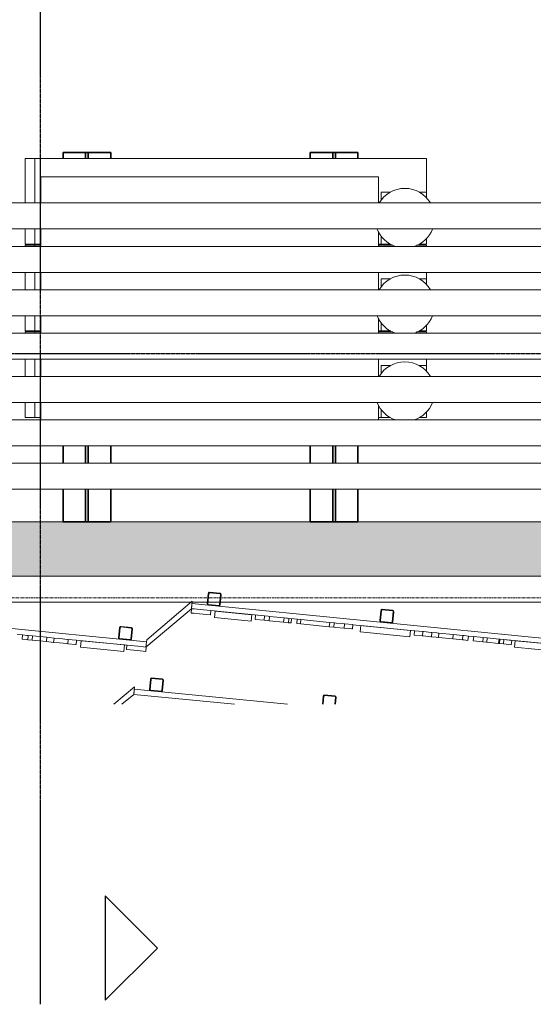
# Model space of a CAD drawing. Header units: millimetres. Extents: x 61846 to 198573, y 13020 to 52988.
# Tile 14 of 150: x 75758 to 78127, y 43035 to 47577. Entities that reach past the tile are written whole.
import ezdxf

# ---------------------------------------------------------------- set-up
doc = ezdxf.new("R2010")
doc.units = ezdxf.units.MM
doc.linetypes.add('Grid Line', pattern=[22.225, 12.7, -3.175, 3.175, -3.175])
doc.linetypes.add('NL_00_doorsnede', pattern=[23, 10, -1, 0, -1, 10, -1])
for name, color, linetype, lineweight in [('A-GENM', 13, 'Continuous', 18), ('A-WALL', 113, 'Continuous', 25), ('G-ANNO-SYMB', 111, 'Continuous', 18), ('I-WALL', 2, 'Continuous', 25), ('S-BEAM', 12, 'Continuous', 35), ('S-GRID', 1, 'Continuous', 18)]:
    doc.layers.add(name, color=color, linetype=linetype, lineweight=lineweight)

# ---------------------------------------------------------------- blocks, each defined once
blk = doc.blocks.new('TadP_A_CON_CONSTRUCTIE_rvt-1-4e verdieping lierenkamer')
at = {"layer": 'I-WALL'}
blk.add_hatch(color=8, dxfattribs=at).paths.add_polyline_path([(76157.5, 45010), (87096, 45010), (87096, 45260), (67706.3, 45260), (67706.3, 45010), (75462.9, 45010)])
at = {"layer": 'I-WALL', "color": 10, "lineweight": 18}
for p, q in [((86305.2, 45260), (67706.3, 45260)), ((67706.3, 45010), (87096, 45010))]:
    blk.add_line(p, q, dxfattribs=at)
blk = doc.blocks.new('22_NOAHH_Wand_Wand-x 2594857 - 22_NOAHH_Wand_Wand-x-150139-4e verdieping lierenkamer')
at = {"layer": 'A-WALL', "color": 130, "lineweight": 13}
for p, q in [((86976.1, 45010), (67706.3, 45010)), ((86976.1, 44890), (72794.4, 44890)), ((76548.7, 44890), (74682.8, 44890)), ((76548.7, 44890), (74682.8, 44890)), ((76623.5, 44890), (76553.2, 44890)), ((76623.5, 44890), (76553.2, 44890)), ((76680.8, 44890), (76626.5, 44890)), ((76680.8, 44890), (76626.5, 44890)), ((78549.7, 44890), (76683.8, 44890)), ((78549.7, 44890), (76683.8, 44890))]:
    blk.add_line(p, q, dxfattribs=at)
blk = doc.blocks.new('22_NOAHH_Wand_Wand-x 2594857 - 22_NOAHH_Wand_Wand-x 2594857-150143-4e verdieping lierenkamer')
blk.add_blockref('22_NOAHH_Wand_Wand-x 2594857 - 22_NOAHH_Wand_Wand-x-150139-4e verdieping lierenkamer', (0, 0))
blk = doc.blocks.new('TadP_A_BWK_BOUWKUNDE_rvt-1-4e verdieping lierenkamer')
at = {"layer": 'A-WALL', "color": 250, "lineweight": 25}
blk.add_blockref('22_NOAHH_Wand_Wand-x 2594857 - 22_NOAHH_Wand_Wand-x 2594857-150143-4e verdieping lierenkamer', (0, 0), dxfattribs=at)
blk = doc.blocks.new('Decorlier liggende trommel - Rij 4-2838763-4e verdieping lierenkamer')
at = {"layer": 'A-GENM'}
for p, q in [((-120, 900), (-120, 945)), ((-120, 945), (-50, 945)), ((70, 945), (275, 945)), ((275, 945), (275, 900)), ((-130.9, 872.5), (-50.3, 872.5)), ((-120, 872.5), (-120, 900)), ((-50, 900), (-120, 900)), ((275, 900), (70, 900)), ((70.1, 872.5), (190, 872.5)), ((190, -683.5), (190, 872.5)), ((275, 900), (275, -905.5)), ((-61.9, -683.5), (-130.9, -683.5)), ((-120, -697), (-120, -683.5)), ((-120, -739), (-120, -697)), ((-120, -697), (-82.5, -697)), ((190, -683.5), (70.1, -683.5)), ((82.5, -697), (120, -697)), ((120, -697), (120, -739)), ((-120, -905.5), (-120, -872)), ((-93.6, -905.5), (-120, -905.5)), ((120, -905.5), (93.6, -905.5)), ((120, -872), (120, -905.5)), ((120, -905.5), (275, -905.5))]:
    blk.add_line(p, q, dxfattribs=at)
for start, end in [(111.519, 161.9262), (0, 59.3416), (300.6584, 360), (198.0738, 248.481)]:
    blk.add_arc((0, -805.5), 137.5, start, end, dxfattribs=at)
blk = doc.blocks.new('Decorlier liggende trommel - Rij 4-V2-4e verdieping lierenkamer')
at = {"layer": 'A-GENM'}
for p, q in [((-120, 900), (-120, 945)), ((-120, 945), (-50, 945)), ((70, 945), (150, 945)), ((270, 945), (275, 945)), ((275, 945), (275, 900)), ((-130.9, 872.5), (-50.3, 872.5)), ((-120, 872.5), (-120, 900)), ((-50, 900), (-120, 900)), ((150, 900), (70, 900)), ((70.1, 872.5), (150.9, 872.5)), ((275, 900), (270, 900)), ((275, 900), (275, 872.5)), ((-61.9, -683.5), (-130.9, -683.5)), ((-120, -697), (-120, -683.5)), ((-120, -739), (-120, -697)), ((-120, -697), (-82.5, -697)), ((150.9, -683.5), (70.1, -683.5)), ((82.5, -697), (120, -697)), ((120, -697), (120, -739)), ((275, -683.5), (275, -751)), ((275, -860), (275, -905.5)), ((-120, -905.5), (-120, -872)), ((-93.6, -905.5), (-120, -905.5)), ((120, -905.5), (93.6, -905.5)), ((120, -872), (120, -905.5)), ((120, -905.5), (150, -905.5)), ((270, -905.5), (275, -905.5))]:
    blk.add_line(p, q, dxfattribs=at)
for start, end in [(111.519, 161.9262), (0, 59.3416), (300.6584, 360), (198.0738, 248.481)]:
    blk.add_arc((0, -805.5), 137.5, start, end, dxfattribs=at)
blk = doc.blocks.new('Staalkabel - Rij 1-2833448-4e verdieping lierenkamer')
at = {"layer": 'A-GENM'}
for p, q in [((0, 60), (11750, 60)), ((11750, -60), (0, -60))]:
    blk.add_line(p, q, dxfattribs=at)
blk = doc.blocks.new('Staalkabel - Rij 1-V20-4e verdieping lierenkamer')
at = {"layer": 'A-GENM'}
for p, q in [((0, 60), (11627.6, 60)), ((11609.2, -60), (0, -60))]:
    blk.add_line(p, q, dxfattribs=at)
blk = doc.blocks.new('Staalkabel - Rij 1-V21-4e verdieping lierenkamer')
at = {"layer": 'A-GENM'}
for p, q in [((0, 60), (11627.6, 60)), ((11627.6, -60), (0, -60))]:
    blk.add_line(p, q, dxfattribs=at)
blk = doc.blocks.new('Staalkabel - Rij 2-2838451-4e verdieping lierenkamer')
at = {"layer": 'A-GENM'}
for p, q in [((0, 60), (9744.6, 60)), ((9744.6, -60), (0, -60))]:
    blk.add_line(p, q, dxfattribs=at)
blk = doc.blocks.new('Staalkabel - Rij 2-V22-4e verdieping lierenkamer')
at = {"layer": 'A-GENM'}
for p, q in [((0, 60), (9492.5, 60)), ((9492.5, -60), (0, -60))]:
    blk.add_line(p, q, dxfattribs=at)
blk = doc.blocks.new('Staalkabel - Rij 2-V23-4e verdieping lierenkamer')
at = {"layer": 'A-GENM'}
for p, q in [((0, 60), (9744.6, 60)), ((9744.6, -60), (0, -60))]:
    blk.add_line(p, q, dxfattribs=at)
blk = doc.blocks.new('H-Balk - HEB220-V29-4e verdieping lierenkamer')
at = {"layer": 'S-BEAM'}
for p, q in [((-852, -110), (-852, 110)), ((-852, 110), (-700.9, 110)), ((-580.9, 110), (-500.9, 110)), ((824.1, 110), (852, 110)), ((852, 110), (852, -110)), ((-700.9, 6.5), (-852, 6.5)), ((-500.9, 6.5), (-580.9, 6.5)), ((852, 6.5), (824.1, 6.5)), ((-700.9, -6.5), (-852, -6.5)), ((-500.9, -6.5), (-580.9, -6.5)), ((852, -6.5), (824.1, -6.5)), ((-852, -110), (-700.9, -110)), ((-580.9, -110), (-500.9, -110)), ((824.1, -110), (852, -110))]:
    blk.add_line(p, q, dxfattribs=at)
blk = doc.blocks.new('Orkestkamer beplating - 1800x3880x24 Z-V35-4e verdieping lierenkamer')
at = {"layer": 'A-GENM'}
for p, q in [((710.1, 0), (0, 0)), ((0, 0), (0, -24)), ((0, -24), (467.3, -24))]:
    blk.add_line(p, q, dxfattribs=at)
blk = doc.blocks.new('Orkestkamer beplating - 1800x6600x24 Z-V37-4e verdieping lierenkamer')
at = {"layer": 'A-GENM'}
for p, q in [((1800, 0), (0, 0)), ((0, 0), (0, -24)), ((1800, -24), (1800, 0)), ((0, -24), (312.2, -24)), ((398.3, -24), (437, -24)), ((570, -24), (630.8, -24)), ((721.6, -24), (1070.3, -24)), ((1203.3, -24), (1228.1, -24)), ((1477.8, -24), (1711.3, -24))]:
    blk.add_line(p, q, dxfattribs=at)
blk = doc.blocks.new('Orkestkamer beplating - 1800x6600x24 Z-V38-4e verdieping lierenkamer')
at = {"layer": 'A-GENM'}
for p, q in [((1800, 0), (0, 0)), ((0, 0), (0, -24)), ((1800, -24), (1800, 0)), ((90.3, -24), (338.4, -24)), ((429.2, -24), (490, -24)), ((640.3, -24), (661.7, -24)), ((747.8, -24), (1033.7, -24)), ((1283.4, -24), (1308.3, -24)), ((1447.4, -24), (1710.2, -24)), ((1791.5, -24), (1800, -24))]:
    blk.add_line(p, q, dxfattribs=at)
blk = doc.blocks.new('Orkestkamer beplating zaagtand 3 - zaag type 3-6316603-4e verdieping lierenkamer')
at = {"layer": 'A-GENM'}
for p, q in [((24.7, 0), (0, -24)), ((299.1, 0), (24.7, 0)), ((0, -24), (274.5, -24)), ((274.5, -24), (299.1, 0))]:
    blk.add_line(p, q, dxfattribs=at)
blk = doc.blocks.new('Orkestkamer koker 60x60 - Koker 60x60x3 lg 6600-6316589-4e verdieping lierenkamer')
at = {"layer": 'A-GENM'}
for p, q in [((-30, 24), (-30, -24)), ((-27, -24), (-27, 24)), ((24, 30), (-24, 30)), ((-24, 27), (24, 27)), ((27, 24), (27, -24)), ((30, -24), (30, 24)), ((24, -27), (-24, -27)), ((-24, -30), (24, -30))]:
    blk.add_line(p, q, dxfattribs=at)
for centre, radius, start, end in [((-24, 24), 6, 90, 180), ((-24, 24), 3, 90, 180), ((24, 24), 6, 0, 90), ((24, 24), 3, 0, 90), ((-24, -24), 6, 180, 270), ((-24, -24), 3, 180, 270), ((24, -24), 6, 270, 360), ((24, -24), 3, 270, 360)]:
    blk.add_arc(centre, radius, start, end, dxfattribs=at)
blk = doc.blocks.new('Orkestkamer beplating zaagtand 3 - type 3 boven-6418557-4e verdieping lierenkamer')
at = {"layer": 'A-GENM'}
for p, q in [((299.1, 0), (174.8, 0)), ((203.2, -24), (274.5, -24)), ((274.5, -24), (299.1, 0))]:
    blk.add_line(p, q, dxfattribs=at)
blk = doc.blocks.new('Orkestkamer koker 60x60 - Koker 60x60x3 lg 6600-V44-4e verdieping lierenkamer')
at = {"layer": 'A-GENM'}
for p, q in [((-30, 24), (-30, -14.2)), ((-27, -13.9), (-27, 24)), ((24, 30), (-24, 30)), ((-24, 27), (24, 27)), ((27, 24), (27, -8.6)), ((30, -8.3), (30, 24))]:
    blk.add_line(p, q, dxfattribs=at)
for centre, radius, start, end in [((-24, 24), 6, 90, 180), ((-24, 24), 3, 90, 180), ((24, 24), 6, 0, 90), ((24, 24), 3, 0, 90)]:
    blk.add_arc(centre, radius, start, end, dxfattribs=at)
blk = doc.blocks.new('Orkestkamer koker 60x60 - Koker 60x60x3 lg 3880-6453064-4e verdieping lierenkamer')
at = {"layer": 'A-GENM'}
for p, q in [((-30, 24), (-30, -24)), ((-27, -24), (-27, 24)), ((24, 30), (-24, 30)), ((-24, 27), (24, 27)), ((27, 24), (27, -24)), ((30, -24), (30, 24)), ((24, -27), (-24, -27)), ((-24, -30), (24, -30))]:
    blk.add_line(p, q, dxfattribs=at)
for centre, radius, start, end in [((-24, 24), 6, 90, 180), ((-24, 24), 3, 90, 180), ((24, 24), 6, 0, 90), ((24, 24), 3, 0, 90), ((-24, -24), 6, 180, 270), ((-24, -24), 3, 180, 270), ((24, -24), 6, 270, 360), ((24, -24), 3, 270, 360)]:
    blk.add_arc(centre, radius, start, end, dxfattribs=at)
blk = doc.blocks.new('Orkestkamer beplating - 200x6600x30 Z-6559119-4e verdieping lierenkamer')
at = {"layer": 'A-GENM'}
for p, q in [((200, 0), (0, 0)), ((0, 0), (0, -30)), ((200, -30), (200, 0)), ((0, -30), (200, -30))]:
    blk.add_line(p, q, dxfattribs=at)
blk = doc.blocks.new('Orkestkamer beplating - 170x6600x30 Z-6559121-4e verdieping lierenkamer')
at = {"layer": 'A-GENM'}
for p, q in [((170, 0), (0, 0)), ((0, 0), (0, -30)), ((170, -30), (170, 0)), ((0, -30), (170, -30))]:
    blk.add_line(p, q, dxfattribs=at)
blk = doc.blocks.new('Orkestkamer beplating - 230x6600x30 Z-6559120-4e verdieping lierenkamer')
at = {"layer": 'A-GENM'}
for p, q in [((230, 0), (0, 0)), ((0, 0), (0, -30)), ((230, -30), (230, 0)), ((0, -30), (230, -30))]:
    blk.add_line(p, q, dxfattribs=at)
blk = doc.blocks.new('Orkestkamer Fijndiffusie S - Orkestkamer Fijndiffusie S-6719165-4e verdieping lierenkamer')
at = {"layer": 'A-GENM'}
for p, q in [((76252.1, 44691.5), (76250.2, 44671.6)), ((76251.5, 44671.5), (76250.2, 44671.6)), ((76300.5, 44666.6), (76251.5, 44671.5)), ((76252.1, 44691.5), (76253.4, 44691.4)), ((76253.4, 44691.4), (76302.5, 44686.5)), ((76327.2, 44664), (76300.5, 44666.6)), ((76302.5, 44686.5), (76329.2, 44683.9)), ((76339.5, 44662.8), (76327.2, 44664)), ((76329.2, 44683.9), (76341.6, 44682.7)), ((76339.6, 44662.8), (76341.6, 44682.7))]:
    blk.add_line(p, q, dxfattribs=at)
blk = doc.blocks.new('Orkestkamer Fijndiffusie S - Orkestkamer Fijndiffusie S-6717528-4e verdieping lierenkamer')
at = {"layer": 'A-GENM'}
for p, q in [((71936.3, 44692.6), (71934.3, 44672.7)), ((71936.4, 44692.6), (71948.7, 44691.4)), ((71946.8, 44671.5), (71934.3, 44672.7)), ((71973.4, 44668.8), (71946.8, 44671.5)), ((71948.7, 44691.4), (71975.4, 44688.7)), ((72022.5, 44664), (71973.4, 44668.8)), ((71975.4, 44688.7), (72024.5, 44683.9)), ((72023.8, 44663.9), (72022.5, 44664)), ((72023.8, 44663.9), (72025.8, 44683.8)), ((72024.5, 44683.9), (72025.8, 44683.8))]:
    blk.add_line(p, q, dxfattribs=at)
blk = doc.blocks.new('Orkestkamer Fijndiffusie S - Orkestkamer Fijndiffusie S-V70-4e verdieping lierenkamer')
at = {"layer": 'A-GENM'}
for p, q in [((75941.1, 44702.2), (75914.2, 44704.8)), ((75916.2, 44724.7), (75943, 44722.1)), ((75975.9, 44698.7), (75941.1, 44702.2)), ((75943, 44722.1), (75977.9, 44718.6)), ((75979.4, 44698.4), (75975.9, 44698.7)), ((75977.9, 44718.6), (75981.4, 44718.3))]:
    blk.add_line(p, q, dxfattribs=at)
blk = doc.blocks.new('Orkestkamer Fijndiffusie M - Orkestkamer Fijndiffusie M-V72-4e verdieping lierenkamer')
at = {"layer": 'A-GENM'}
for p, q in [((75771.3, 44739), (75769.4, 44719.1)), ((75771.3, 44739), (75791.2, 44737.1)), ((75789.3, 44717.2), (75769.4, 44719.1)), ((75795.3, 44716.6), (75789.3, 44717.2)), ((75791.2, 44737.1), (75797.3, 44736.5)), ((75795.3, 44716.6), (75797.3, 44736.5)), ((75815.7, 44714.6), (75795.3, 44716.6)), ((75797.3, 44736.5), (75817.7, 44734.5))]:
    blk.add_line(p, q, dxfattribs=at)
blk = doc.blocks.new('Orkestkamer Fijndiffusie L - Orkestkamer Fijndiffusie L-V73-4e verdieping lierenkamer')
at = {"layer": 'A-GENM'}
for p, q in [((75815.7, 44714.6), (75817.7, 44734.5)), ((75881.6, 44708), (75815.7, 44714.6)), ((75817.7, 44734.5), (75883.6, 44728)), ((75883.6, 44728), (75881.6, 44708)), ((75892, 44707), (75881.6, 44708)), ((75883.6, 44728), (75893.9, 44726.9)), ((75914.4, 44704.8), (75892, 44707)), ((75893.9, 44726.9), (75916.4, 44724.7)), ((75914.4, 44704.8), (75916.4, 44724.7))]:
    blk.add_line(p, q, dxfattribs=at)
blk = doc.blocks.new('Orkestkamer Fijndiffusie S - Orkestkamer Fijndiffusie S-V54-4e verdieping lierenkamer')
at = {"layer": 'A-GENM'}
for p, q in [((71676.3, 44718.4), (71674.3, 44698.5)), ((71675.1, 44698.4), (71674.3, 44698.5)), ((71710.8, 44694.8), (71675.1, 44698.4)), ((71676.3, 44718.4), (71677.2, 44718.3)), ((71677.2, 44718.3), (71712.8, 44714.7)), ((71712.8, 44694.6), (71710.8, 44694.8)), ((71712.8, 44714.7), (71714.8, 44714.5)), ((71712.8, 44694.6), (71714.8, 44714.5))]:
    blk.add_line(p, q, dxfattribs=at)
blk = doc.blocks.new('Orkestkamer Fijndiffusie S - Orkestkamer Fijndiffusie S-V74-4e verdieping lierenkamer')
at = {"layer": 'A-GENM'}
blk.add_line((77206.6, 44774.9), (77185.4, 44776.9), dxfattribs=at)
blk = doc.blocks.new('Orkestkamer Fijndiffusie M - Orkestkamer Fijndiffusie M-V75-4e verdieping lierenkamer')
at = {"layer": 'A-GENM'}
for p, q in [((76844.1, 44810.7), (76846.1, 44830.6)), ((76885, 44806.6), (76844.1, 44810.7))]:
    blk.add_line(p, q, dxfattribs=at)
blk = doc.blocks.new('Orkestkamer Fijndiffusie M - Orkestkamer Fijndiffusie M-V50-4e verdieping lierenkamer')
at = {"layer": 'A-GENM'}
for p, q in [((71307.3, 44755.6), (71305.3, 44735.7)), ((71307.4, 44755.6), (71324.7, 44753.8)), ((71324.7, 44753.8), (71330.4, 44753.3)), ((71328.4, 44733.4), (71330.4, 44753.3)), ((71330.4, 44753.3), (71397.8, 44746.5)), ((71397.8, 44746.5), (71395.7, 44726.6)), ((71322.7, 44734), (71305.4, 44735.7)), ((71328.4, 44733.4), (71322.7, 44734)), ((71395.7, 44726.6), (71328.4, 44733.4))]:
    blk.add_line(p, q, dxfattribs=at)
blk = doc.blocks.new('Orkestkamer Fijndiffusie M - Orkestkamer Fijndiffusie M-V52-4e verdieping lierenkamer')
at = {"layer": 'A-GENM'}
for p, q in [((71629.1, 44723.1), (71627.1, 44703.2)), ((71627.9, 44703.1), (71627.1, 44703.2)), ((71636.2, 44702.3), (71627.9, 44703.1)), ((71629.1, 44723.1), (71630, 44723)), ((71630, 44723), (71638.2, 44722.2)), ((71674.3, 44698.5), (71636.2, 44702.3)), ((71638.2, 44722.2), (71676.3, 44718.4))]:
    blk.add_line(p, q, dxfattribs=at)
blk = doc.blocks.new('Orkestkamer Fijndiffusie L - Orkestkamer Fijndiffusie L-V76-4e verdieping lierenkamer')
at = {"layer": 'A-GENM'}
for p, q in [((76975.3, 44797.7), (76997.6, 44795.5)), ((76999.5, 44815.4), (76977.3, 44817.6)), ((76997.6, 44795.5), (76999.5, 44815.4)), ((77009.8, 44794.3), (76997.6, 44795.5)), ((77011.8, 44814.2), (77009.8, 44794.3))]:
    blk.add_line(p, q, dxfattribs=at)
blk = doc.blocks.new('Orkestkamer Fijndiffusie L - Orkestkamer Fijndiffusie L-V53-4e verdieping lierenkamer')
at = {"layer": 'A-GENM'}
for p, q in [((71458.3, 44740.4), (71456.3, 44720.5)), ((71458.3, 44740.4), (71475.2, 44738.7)), ((71473.2, 44718.8), (71456.3, 44720.5))]:
    blk.add_line(p, q, dxfattribs=at)
blk = doc.blocks.new('Orkestkamer Fijndiffusie L - Orkestkamer Fijndiffusie L-V55-4e verdieping lierenkamer')
at = {"layer": 'A-GENM'}
for p, q in [((71475.5, 44738.6), (71473.5, 44718.7)), ((71475.5, 44738.6), (71519.5, 44734.2)), ((71517.5, 44714.3), (71473.5, 44718.7)), ((71560.2, 44710), (71517.5, 44714.3)), ((71519.5, 44734.2), (71562.2, 44729.9)), ((71605.8, 44705.4), (71560.2, 44710)), ((71562.2, 44729.9), (71607.8, 44725.3)), ((71606, 44705.4), (71605.8, 44705.4)), ((71606, 44705.4), (71608, 44725.3)), ((71607.8, 44725.3), (71608, 44725.3))]:
    blk.add_line(p, q, dxfattribs=at)
blk = doc.blocks.new('Orkestkamer Fijndiffusie S - Orkestkamer Fijndiffusie S-V56-4e verdieping lierenkamer')
at = {"layer": 'A-GENM'}
for p, q in [((70584.9, 44806.1), (70581.4, 44806.4)), ((70583.3, 44826.3), (70586.8, 44826)), ((70619.7, 44802.6), (70584.9, 44806.1)), ((70586.8, 44826), (70621.7, 44822.5)), ((70622.8, 44802.3), (70619.7, 44802.6)), ((70621.7, 44822.5), (70624.7, 44822.2))]:
    blk.add_line(p, q, dxfattribs=at)
blk = doc.blocks.new('Orkestkamer Fijndiffusie S - Orkestkamer Fijndiffusie S-V77-4e verdieping lierenkamer')
at = {"layer": 'A-GENM'}
for p, q in [((77895.8, 44726.8), (77893.8, 44706.9)), ((77910.4, 44705.3), (77893.8, 44706.9)), ((77895.8, 44726.8), (77912.4, 44725.2)), ((77912.1, 44705.1), (77910.4, 44705.3)), ((77912.1, 44705.1), (77914.1, 44725)), ((77966.8, 44699.7), (77912.1, 44705.1)), ((77912.4, 44725.2), (77914.1, 44725)), ((77914.1, 44725), (77968.8, 44719.6)), ((77968.8, 44719.6), (77966.8, 44699.7))]:
    blk.add_line(p, q, dxfattribs=at)
blk = doc.blocks.new('Orkestkamer Fijndiffusie S - Orkestkamer Fijndiffusie S-V58-4e verdieping lierenkamer')
at = {"layer": 'A-GENM'}
for p, q in [((70934.8, 44791.6), (70938.4, 44791.2)), ((70938.4, 44791.2), (70936.4, 44771.3)), ((70938.4, 44791.2), (70940, 44791.1)), ((70940, 44791.1), (70956.6, 44789.4)), ((70954.6, 44769.5), (70956.6, 44789.4)), ((70936.4, 44771.3), (70932.8, 44771.7)), ((70938.1, 44771.2), (70936.4, 44771.3)), ((70954.6, 44769.5), (70938.1, 44771.2))]:
    blk.add_line(p, q, dxfattribs=at)
blk = doc.blocks.new('Orkestkamer Fijndiffusie M - Orkestkamer Fijndiffusie M-V78-4e verdieping lierenkamer')
at = {"layer": 'A-GENM'}
for p, q in [((77988.6, 44697.6), (78025, 44694)), ((78027, 44713.9), (77990.6, 44717.5)), ((78025, 44694), (78027, 44713.9)), ((78025.2, 44694), (78025, 44694)), ((78027.2, 44713.9), (78025.2, 44694))]:
    blk.add_line(p, q, dxfattribs=at)
blk = doc.blocks.new('Orkestkamer Fijndiffusie M - Orkestkamer Fijndiffusie M-V60-4e verdieping lierenkamer')
at = {"layer": 'A-GENM'}
for p, q in [((70765.5, 44788.2), (70721.4, 44792.6)), ((70723.4, 44812.5), (70767.5, 44808.1)), ((70767.5, 44808.1), (70765.5, 44788.2)), ((70771.5, 44787.6), (70765.5, 44788.2)), ((70767.5, 44808.1), (70773.5, 44807.5)), ((70791.4, 44785.6), (70771.5, 44787.6)), ((70773.5, 44807.5), (70793.4, 44805.6)), ((70791.4, 44785.6), (70793.4, 44805.6))]:
    blk.add_line(p, q, dxfattribs=at)
blk = doc.blocks.new('Orkestkamer Fijndiffusie L - Orkestkamer Fijndiffusie L-V79-4e verdieping lierenkamer')
at = {"layer": 'A-GENM'}
for p, q in [((77851.9, 44731.2), (77849.9, 44711.3)), ((77850.2, 44711.3), (77849.9, 44711.3)), ((77893.8, 44706.9), (77850.2, 44711.3)), ((77851.9, 44731.2), (77852.1, 44731.2)), ((77852.1, 44731.2), (77895.8, 44726.8))]:
    blk.add_line(p, q, dxfattribs=at)
blk = doc.blocks.new('Orkestkamer Fijndiffusie L - Orkestkamer Fijndiffusie L-V61-4e verdieping lierenkamer')
at = {"layer": 'A-GENM'}
for p, q in [((70624.7, 44822.2), (70622.7, 44802.3)), ((70645.2, 44800.1), (70622.7, 44802.3)), ((70624.7, 44822.2), (70647.2, 44820)), ((70655.6, 44799.1), (70645.2, 44800.1)), ((70647.2, 44820), (70657.5, 44819)), ((70655.6, 44799.1), (70657.5, 44819)), ((70721.4, 44792.6), (70655.6, 44799.1)), ((70657.5, 44819), (70723.4, 44812.5)), ((70723.4, 44812.5), (70721.4, 44792.6))]:
    blk.add_line(p, q, dxfattribs=at)
blk = doc.blocks.new('Orkestkamer Fijndiffusie S - Orkestkamer Fijndiffusie S-V62-4e verdieping lierenkamer')
at = {"layer": 'A-GENM'}
for p, q in [((70544.9, 44830.1), (70542.9, 44810.2)), ((70544.9, 44830.1), (70546.9, 44829.9)), ((70546.9, 44829.9), (70582.5, 44826.4)), ((70544.9, 44810), (70542.9, 44810.2)), ((70580.6, 44806.5), (70544.9, 44810)), ((70581.4, 44806.4), (70580.6, 44806.5)), ((70581.4, 44806.4), (70583.4, 44826.3)), ((70582.5, 44826.4), (70583.4, 44826.3))]:
    blk.add_line(p, q, dxfattribs=at)
blk = doc.blocks.new('Section - Doorsnede teken Rechts uitlijnen-146486-4e verdieping lierenkamer')
at = {"layer": 'G-ANNO-SYMB', "lineweight": 25}
for p, q in [((-4.81, 3), (-2.405, 5.405)), ((0, 3), (-2.405, 5.405)), ((0, 3), (-4.81, 3)), ((0, 0), (-5, 0))]:
    blk.add_line(p, q, dxfattribs=at)

msp = doc.modelspace()

# ---------------------------------------------------------------- linework, layer by layer
at = {"layer": 'G-ANNO-SYMB', "linetype": 'NL_00_doorsnede', "lineweight": 25}
for p, q in [((75852.5, 50942.2), (75852.5, 43535.1)), ((89861.1, 46036.1), (65688.3, 46036.1))]:
    msp.add_line(p, q, dxfattribs=at)
at = {"layer": 'S-GRID', "linetype": 'Grid Line'}
msp.add_line((63874, 44910), (91219.4, 44910), dxfattribs=at)

# ---------------------------------------------------------------- block references
at = {"lineweight": 5}
for name in ['TadP_A_BWK_BOUWKUNDE_rvt-1-4e verdieping lierenkamer', 'TadP_A_CON_CONSTRUCTIE_rvt-1-4e verdieping lierenkamer']:
    msp.add_blockref(name, (0, 0), dxfattribs=at)
at = {"layer": 'A-GENM'}
for name, p, rotation in [('Decorlier liggende trommel - Rij 4-2838763-4e verdieping lierenkamer', (76728.5, 46661.5), 89.99999999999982), ('Staalkabel - Rij 1-V21-4e verdieping lierenkamer', (83582.2, 46671.5), 180), ('Staalkabel - Rij 2-V23-4e verdieping lierenkamer', (81699.2, 46471.5), 180), ('Decorlier liggende trommel - Rij 4-V2-4e verdieping lierenkamer', (76728.5, 46261.5), 89.99999999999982), ('Staalkabel - Rij 1-V21-4e verdieping lierenkamer', (83582.2, 46271.5), 180), ('Staalkabel - Rij 2-V22-4e verdieping lierenkamer', (81699.2, 46071.5), 180), ('Decorlier liggende trommel - Rij 4-V2-4e verdieping lierenkamer', (76728.5, 45861.5), 89.99999999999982), ('Staalkabel - Rij 1-V20-4e verdieping lierenkamer', (83582.2, 45871.5), 180), ('Staalkabel - Rij 2-2838451-4e verdieping lierenkamer', (81699.2, 45671.5), 180), ('Staalkabel - Rij 1-2833448-4e verdieping lierenkamer', (84199.2, 45471.5), 180), ('Orkestkamer koker 60x60 - Koker 60x60x3 lg 6600-6316589-4e verdieping lierenkamer', (76655, 44903.7), 354.3557842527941), ('Orkestkamer beplating - 1800x6600x24 Z-V37-4e verdieping lierenkamer', (74551.5, 44883.7), 354.3557842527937), ('Orkestkamer beplating zaagtand 3 - zaag type 3-6316603-4e verdieping lierenkamer', (76325, 44701.1), 40.1679119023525), ('Orkestkamer beplating - 1800x6600x24 Z-V38-4e verdieping lierenkamer', (76552.5, 44883.7), 354.3557842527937), ('Orkestkamer beplating - 170x6600x30 Z-6559121-4e verdieping lierenkamer', (76659.6, 44849), 354.3557842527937), ('Orkestkamer koker 60x60 - Koker 60x60x3 lg 6600-6316589-4e verdieping lierenkamer', (77451.1, 44825.1), 354.3557842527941), ('Orkestkamer Fijndiffusie M - Orkestkamer Fijndiffusie M-V50-4e verdieping lierenkamer', (5673.5, -78.4), 0.1201265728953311), ('Orkestkamer Fijndiffusie L - Orkestkamer Fijndiffusie L-V53-4e verdieping lierenkamer', (5673.5, -78.4), 0.1201265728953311), ('Orkestkamer Fijndiffusie L - Orkestkamer Fijndiffusie L-V55-4e verdieping lierenkamer', (5673.5, -78.4), 0.1201265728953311), ('Orkestkamer Fijndiffusie M - Orkestkamer Fijndiffusie M-V52-4e verdieping lierenkamer', (5673.5, -78.4), 0.1201265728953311), ('Orkestkamer Fijndiffusie S - Orkestkamer Fijndiffusie S-V54-4e verdieping lierenkamer', (5673.5, -78.4), 0.1201265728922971), ('Orkestkamer koker 60x60 - Koker 60x60x3 lg 6600-6316589-4e verdieping lierenkamer', (76246.2, 44746.4), 354.3557842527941), ('Orkestkamer beplating - 230x6600x30 Z-6559120-4e verdieping lierenkamer', (77331.4, 44782.6), 354.3557842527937), ('Orkestkamer Fijndiffusie S - Orkestkamer Fijndiffusie S-V54-4e verdieping lierenkamer', (4399, -150.2), 0.1201265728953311), ('Orkestkamer beplating - 200x6600x30 Z-6559119-4e verdieping lierenkamer', (76041.9, 44712.3), 354.3557842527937), ('Orkestkamer beplating - 200x6600x30 Z-6559119-4e verdieping lierenkamer', (78042.9, 44712.3), 354.3557842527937), ('Orkestkamer koker 60x60 - Koker 60x60x3 lg 3880-6453064-4e verdieping lierenkamer', (76389, 44508.8), 354.3557842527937), ('Orkestkamer beplating zaagtand 3 - type 3 boven-6418557-4e verdieping lierenkamer', (76059, 44306.2), 40.16791190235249), ('Orkestkamer beplating - 1800x3880x24 Z-V35-4e verdieping lierenkamer', (76286.5, 44488.7), 354.3557842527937), ('Orkestkamer koker 60x60 - Koker 60x60x3 lg 6600-V44-4e verdieping lierenkamer', (77185.1, 44430.1), 354.3557842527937)]:
    msp.add_blockref(name, p, dxfattribs=dict(at, rotation=rotation))
for name, p in [('Orkestkamer Fijndiffusie S - Orkestkamer Fijndiffusie S-6717528-4e verdieping lierenkamer', (4614.2, 167.2)), ('Orkestkamer Fijndiffusie M - Orkestkamer Fijndiffusie M-V75-4e verdieping lierenkamer', (0, 0)), ('Orkestkamer Fijndiffusie L - Orkestkamer Fijndiffusie L-V76-4e verdieping lierenkamer', (0, 0)), ('Orkestkamer Fijndiffusie M - Orkestkamer Fijndiffusie M-V72-4e verdieping lierenkamer', (0, 0)), ('Orkestkamer Fijndiffusie S - Orkestkamer Fijndiffusie S-V74-4e verdieping lierenkamer', (0, 0)), ('Orkestkamer Fijndiffusie S - Orkestkamer Fijndiffusie S-V62-4e verdieping lierenkamer', (7034, -71.9)), ('Orkestkamer Fijndiffusie S - Orkestkamer Fijndiffusie S-V56-4e verdieping lierenkamer', (7034, -71.9)), ('Orkestkamer Fijndiffusie L - Orkestkamer Fijndiffusie L-V61-4e verdieping lierenkamer', (7034, -71.9)), ('Orkestkamer Fijndiffusie M - Orkestkamer Fijndiffusie M-V60-4e verdieping lierenkamer', (7034, -71.9)), ('Orkestkamer Fijndiffusie L - Orkestkamer Fijndiffusie L-V73-4e verdieping lierenkamer', (0, 0)), ('Orkestkamer Fijndiffusie S - Orkestkamer Fijndiffusie S-V70-4e verdieping lierenkamer', (0, 0)), ('Orkestkamer Fijndiffusie L - Orkestkamer Fijndiffusie L-V79-4e verdieping lierenkamer', (0, 0)), ('Orkestkamer Fijndiffusie S - Orkestkamer Fijndiffusie S-V77-4e verdieping lierenkamer', (0, 0)), ('Orkestkamer Fijndiffusie S - Orkestkamer Fijndiffusie S-V58-4e verdieping lierenkamer', (7034, -71.9)), ('Orkestkamer Fijndiffusie M - Orkestkamer Fijndiffusie M-V78-4e verdieping lierenkamer', (0, 0)), ('Orkestkamer Fijndiffusie S - Orkestkamer Fijndiffusie S-6719165-4e verdieping lierenkamer', (0, 0))]:
    msp.add_blockref(name, p, dxfattribs=at)
at = {"layer": 'G-ANNO-SYMB', "lineweight": 25, "extrusion": (0, 0, -1), "xscale": 99.99999999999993, "yscale": 99.99999999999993, "zscale": 99.99999999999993, "rotation": 90.00000000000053}
msp.add_blockref('Section - Doorsnede teken Rechts uitlijnen-146486-4e verdieping lierenkamer', (-75852.5, 43535.1), dxfattribs=at)
at = {"layer": 'S-BEAM', "rotation": 90}
for p in [(76067.9, 46112.4), (77207.9, 46112.4)]:
    msp.add_blockref('H-Balk - HEB220-V29-4e verdieping lierenkamer', p, dxfattribs=at)

doc.saveas('drawing.dxf')
